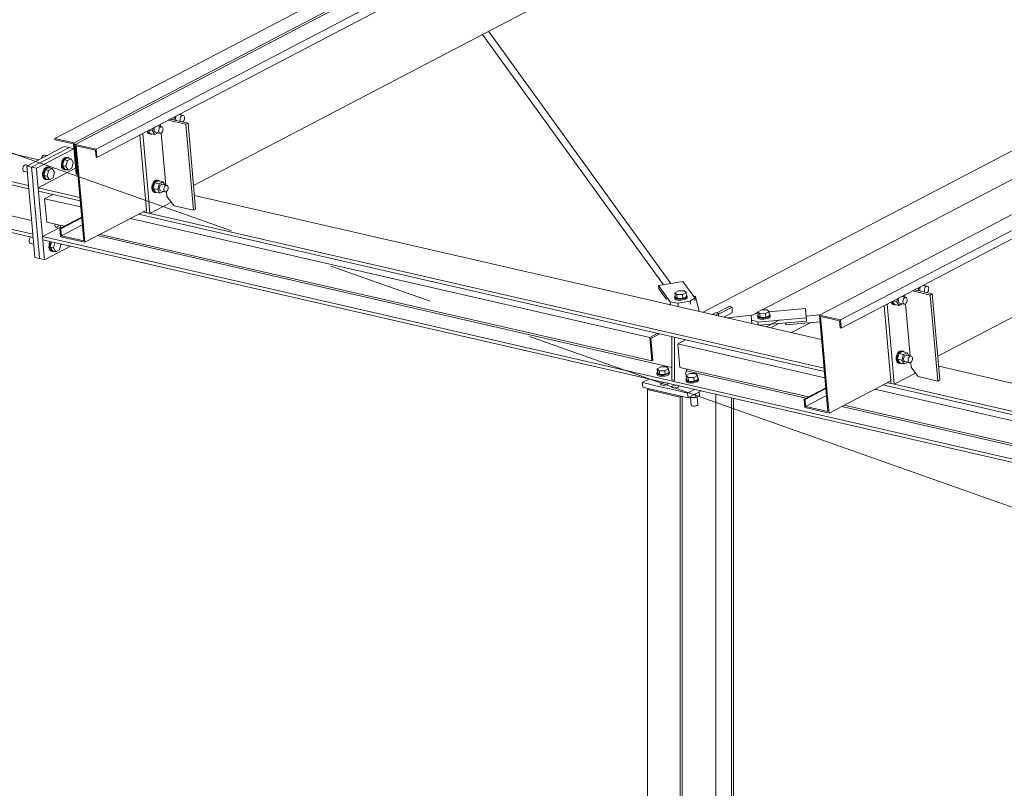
# Model space of a CAD drawing. Header units: millimetres. Extents: x 6879 to 7883, y 14059 to 14709.
# Tile 44 of 85: x 7177 to 7201, y 14307 to 14325. Entities that reach past the tile are written whole.
import ezdxf

# ---------------------------------------------------------------- set-up
doc = ezdxf.new("R2010")
doc.units = ezdxf.units.MM
doc.header["$LTSCALE"] = 10
doc.linetypes.add('MITTE', pattern=[2, 1.25, -0.25, 0.25, -0.25])
doc.layers.add('PS_DIM', color=4, linetype='Continuous', lineweight=13)
doc.layers.add('PS_SOLID', color=7, linetype='Continuous', lineweight=30)

# ---------------------------------------------------------------- blocks, each defined once
blk = doc.blocks.new('uh')
at = {"layer": 'PS_SOLID', "color": 6, "linetype": 'Continuous', "lineweight": 13, "extrusion": (-1.11022e-16, 0.902689, 0.430295)}
for p, q in [((8263.717, 14357.37), (8232.285, 14340.943)), ((8232.745, 14340.838), (8264.177, 14357.264)), ((8233.268, 14340.691), (8260.161, 14354.745)), ((8233.285, 14340.496), (8260.22, 14354.573)), ((8235.576, 14339.831), (8261.953, 14353.616)), ((8250.923, 14336.639), (8277.816, 14350.693)), ((8249.222, 14349.403), (8234.92, 14341.929)), ((8266.877, 14345.352), (8252.576, 14337.878)), ((8250.94, 14336.444), (8266.856, 14344.762)), ((8253.231, 14335.779), (8267.163, 14343.06)), ((8234.92, 14341.929), (8234.411, 14341.664)), ((8234.411, 14341.664), (8232.769, 14340.805)), ((8235.032, 14341.409), (8235.112, 14341.391)), ((8235.112, 14341.391), (8235.13, 14341.46)), ((8235.15, 14341.431), (8235.149, 14341.41)), ((8235.149, 14341.41), (8235.153, 14341.391)), ((8235.153, 14341.453), (8235.15, 14341.431)), ((8235.161, 14341.473), (8235.153, 14341.453)), ((8235.164, 14341.478), (8235.161, 14341.473)), ((8235.333, 14341.488), (8235.228, 14341.512)), ((8235.258, 14341.406), (8235.262, 14341.428)), ((8235.258, 14341.385), (8235.258, 14341.406)), ((8235.278, 14341.5), (8235.26, 14341.528)), ((8235.262, 14341.428), (8235.269, 14341.448)), ((8235.269, 14341.448), (8235.28, 14341.465)), ((8235.28, 14341.465), (8235.292, 14341.479)), ((8235.292, 14341.479), (8235.306, 14341.488)), ((8235.306, 14341.488), (8235.32, 14341.491)), ((8235.32, 14341.491), (8235.333, 14341.488)), ((8235.344, 14341.479), (8235.333, 14341.488)), ((8235.353, 14341.466), (8235.344, 14341.479)), ((8235.352, 14341.386), (8235.358, 14341.407)), ((8235.358, 14341.448), (8235.353, 14341.466)), ((8235.36, 14341.428), (8235.358, 14341.448)), ((8235.358, 14341.407), (8235.36, 14341.428)), ((8234.604, 14341.125), (8234.621, 14341.194)), ((8234.645, 14341.187), (8234.641, 14341.165)), ((8234.641, 14341.165), (8234.641, 14341.144)), ((8234.652, 14341.207), (8234.645, 14341.187)), ((8234.655, 14341.212), (8234.652, 14341.207)), ((8234.824, 14341.222), (8234.72, 14341.246)), ((8234.769, 14341.235), (8234.752, 14341.263)), ((8234.754, 14341.162), (8234.761, 14341.182)), ((8234.761, 14341.182), (8234.771, 14341.2)), ((8234.771, 14341.2), (8234.784, 14341.213)), ((8234.784, 14341.213), (8234.797, 14341.222)), ((8234.797, 14341.222), (8234.811, 14341.225)), ((8234.811, 14341.225), (8234.824, 14341.222)), ((8234.836, 14341.213), (8234.824, 14341.222)), ((8234.844, 14341.2), (8234.836, 14341.213)), ((8234.85, 14341.182), (8234.844, 14341.2)), ((8234.852, 14341.162), (8234.85, 14341.182)), ((8235.116, 14341.384), (8235.112, 14341.391)), ((8235.153, 14341.391), (8235.16, 14341.376)), ((8235.16, 14341.376), (8235.162, 14341.373)), ((8235.262, 14341.366), (8235.258, 14341.385)), ((8235.269, 14341.351), (8235.262, 14341.366)), ((8235.271, 14341.348), (8235.269, 14341.351)), ((8235.315, 14341.338), (8235.319, 14341.34)), ((8235.319, 14341.34), (8235.332, 14341.351)), ((8235.332, 14341.351), (8235.344, 14341.367)), ((8235.344, 14341.367), (8235.352, 14341.386)), ((8232.285, 14340.943), (8232.287, 14340.916)), ((8232.285, 14340.943), (8232.745, 14340.838)), ((8234.472, 14341.116), (8234.472, 14341.116)), ((8234.472, 14341.116), (8234.485, 14341.086)), ((8234.485, 14341.086), (8234.504, 14341.066)), ((8234.495, 14341.11), (8234.492, 14341.127)), ((8234.508, 14341.081), (8234.495, 14341.11)), ((8234.504, 14341.066), (8234.528, 14341.055)), ((8234.505, 14341.134), (8234.549, 14341.062)), ((8234.527, 14341.06), (8234.508, 14341.081)), ((8234.524, 14341.143), (8234.604, 14341.125)), ((8234.551, 14341.049), (8234.527, 14341.06)), ((8234.528, 14341.055), (8234.551, 14341.049)), ((8234.549, 14341.062), (8234.658, 14341.037)), ((8234.551, 14341.049), (8234.576, 14341.05)), ((8234.576, 14341.05), (8234.585, 14341.053)), ((8234.658, 14341.037), (8234.604, 14341.125)), ((8234.641, 14341.144), (8234.645, 14341.125)), ((8234.645, 14341.125), (8234.652, 14341.11)), ((8234.652, 14341.11), (8234.662, 14341.099)), ((8234.658, 14341.037), (8234.737, 14341.078)), ((8234.662, 14341.099), (8234.674, 14341.093)), ((8234.674, 14341.093), (8234.783, 14341.068)), ((8234.75, 14341.14), (8234.754, 14341.162)), ((8234.75, 14341.119), (8234.75, 14341.14)), ((8234.753, 14341.1), (8234.75, 14341.119)), ((8234.76, 14341.085), (8234.753, 14341.1)), ((8234.77, 14341.074), (8234.76, 14341.085)), ((8234.783, 14341.068), (8234.77, 14341.074)), ((8234.783, 14341.068), (8234.796, 14341.068)), ((8234.796, 14341.068), (8234.81, 14341.074)), ((8234.81, 14341.074), (8234.824, 14341.085)), ((8234.824, 14341.085), (8234.835, 14341.101)), ((8234.835, 14341.101), (8234.844, 14341.12)), ((8234.844, 14341.12), (8234.85, 14341.141)), ((8234.85, 14341.141), (8234.852, 14341.162)), ((8232.287, 14340.916), (8232.725, 14340.815)), ((8232.725, 14340.815), (8232.788, 14340.102)), ((8232.745, 14340.838), (8232.784, 14340.394)), ((8232.769, 14340.805), (8233.268, 14340.691)), ((8232.769, 14340.805), (8232.971, 14338.516)), ((8232.832, 14340.346), (8232.794, 14340.772)), ((8232.794, 14340.772), (8233.247, 14340.668)), ((8233.247, 14340.668), (8233.262, 14340.501)), ((8233.262, 14340.501), (8233.285, 14340.496)), ((8233.285, 14340.496), (8233.268, 14340.691)), ((8232.784, 14340.394), (8232.811, 14340.096)), ((8232.955, 14338.956), (8232.832, 14340.346)), ((8232.788, 14340.102), (8232.811, 14340.096)), ((8232.811, 14340.096), (8232.83, 14340.107)), ((8234.596, 14339.841), (8234.588, 14339.801)), ((8234.588, 14339.801), (8234.588, 14339.761)), ((8234.588, 14339.761), (8234.595, 14339.726)), ((8234.609, 14339.879), (8234.596, 14339.841)), ((8234.629, 14339.912), (8234.609, 14339.879)), ((8234.611, 14339.795), (8234.619, 14339.836)), ((8234.611, 14339.756), (8234.611, 14339.795)), ((8234.618, 14339.76), (8234.653, 14339.894)), ((8234.619, 14339.836), (8234.632, 14339.873)), ((8234.652, 14339.937), (8234.629, 14339.912)), ((8234.632, 14339.873), (8234.652, 14339.906)), ((8234.678, 14339.953), (8234.652, 14339.937)), ((8234.652, 14339.906), (8234.675, 14339.932)), ((8234.741, 14339.94), (8234.653, 14339.894)), ((8234.761, 14339.869), (8234.653, 14339.894)), ((8234.675, 14339.932), (8234.701, 14339.948)), ((8234.704, 14339.959), (8234.678, 14339.953)), ((8234.701, 14339.948), (8234.727, 14339.954)), ((8234.728, 14339.953), (8234.704, 14339.959)), ((8234.727, 14339.954), (8234.74, 14339.951)), ((8234.727, 14339.735), (8234.761, 14339.869)), ((8234.751, 14339.948), (8234.728, 14339.953)), ((8234.74, 14339.951), (8234.751, 14339.948)), ((8234.849, 14339.915), (8234.741, 14339.94)), ((8234.772, 14339.933), (8234.751, 14339.948)), ((8234.761, 14339.869), (8234.808, 14339.894)), ((8234.768, 14339.797), (8234.764, 14339.775)), ((8234.764, 14339.775), (8234.764, 14339.754)), ((8234.775, 14339.817), (8234.768, 14339.797)), ((8234.785, 14339.835), (8234.775, 14339.817)), ((8234.798, 14339.848), (8234.785, 14339.835)), ((8234.812, 14339.857), (8234.798, 14339.848)), ((8234.808, 14339.894), (8234.849, 14339.915)), ((8234.826, 14339.86), (8234.812, 14339.857)), ((8234.839, 14339.857), (8234.826, 14339.86)), ((8234.947, 14339.832), (8234.839, 14339.857)), ((8234.892, 14339.845), (8234.849, 14339.915)), ((8234.873, 14339.751), (8234.876, 14339.772)), ((8234.876, 14339.772), (8234.884, 14339.792)), ((8234.884, 14339.792), (8234.894, 14339.81)), ((8234.894, 14339.81), (8234.907, 14339.823)), ((8234.907, 14339.823), (8234.92, 14339.832)), ((8234.92, 14339.832), (8234.934, 14339.835)), ((8234.934, 14339.835), (8234.947, 14339.832)), ((8234.959, 14339.824), (8234.947, 14339.832)), ((8234.967, 14339.81), (8234.959, 14339.824)), ((8234.973, 14339.793), (8234.967, 14339.81)), ((8234.975, 14339.772), (8234.973, 14339.793)), ((8234.973, 14339.751), (8234.975, 14339.772)), ((8234.595, 14339.726), (8234.608, 14339.696)), ((8234.608, 14339.696), (8234.627, 14339.676)), ((8234.618, 14339.72), (8234.611, 14339.756)), ((8234.618, 14339.76), (8234.672, 14339.672)), ((8234.618, 14339.76), (8234.727, 14339.735)), ((8234.631, 14339.691), (8234.618, 14339.72)), ((8234.627, 14339.676), (8234.65, 14339.665)), ((8234.65, 14339.67), (8234.631, 14339.691)), ((8234.673, 14339.66), (8234.65, 14339.67)), ((8234.65, 14339.665), (8234.673, 14339.66)), ((8234.672, 14339.672), (8234.78, 14339.647)), ((8234.673, 14339.66), (8234.699, 14339.66)), ((8234.699, 14339.66), (8234.708, 14339.663)), ((8234.78, 14339.647), (8234.727, 14339.735)), ((8234.764, 14339.754), (8234.767, 14339.735)), ((8234.767, 14339.735), (8234.775, 14339.72)), ((8234.775, 14339.72), (8234.785, 14339.709)), ((8234.78, 14339.647), (8234.86, 14339.689)), ((8234.785, 14339.709), (8234.797, 14339.703)), ((8234.797, 14339.703), (8234.906, 14339.678)), ((8234.872, 14339.73), (8234.873, 14339.751)), ((8234.876, 14339.711), (8234.872, 14339.73)), ((8234.883, 14339.695), (8234.876, 14339.711)), ((8234.893, 14339.684), (8234.883, 14339.695)), ((8234.906, 14339.678), (8234.893, 14339.684)), ((8234.906, 14339.678), (8234.919, 14339.678)), ((8234.919, 14339.678), (8234.933, 14339.684)), ((8234.933, 14339.684), (8234.946, 14339.695)), ((8234.946, 14339.695), (8234.958, 14339.711)), ((8234.958, 14339.711), (8234.967, 14339.73)), ((8234.967, 14339.73), (8234.973, 14339.751)), ((8232.921, 14339.08), (8232.404, 14338.81)), ((8232.427, 14338.805), (8232.923, 14339.064)), ((8232.997, 14338.483), (8234.459, 14339.247)), ((8232.937, 14338.897), (8232.441, 14338.638)), ((8232.997, 14338.483), (8232.955, 14338.956)), ((8232.404, 14338.81), (8232.421, 14338.615)), ((8232.404, 14338.81), (8232.427, 14338.805)), ((8232.421, 14338.615), (8232.997, 14338.483)), ((8232.427, 14338.805), (8232.441, 14338.638)), ((8232.971, 14338.516), (8232.441, 14338.638)), ((8252.576, 14337.878), (8252.067, 14337.612)), ((8252.067, 14337.612), (8250.424, 14336.753)), ((8252.819, 14337.426), (8252.816, 14337.421)), ((8252.988, 14337.436), (8252.884, 14337.46)), ((8252.933, 14337.449), (8252.916, 14337.477)), ((8252.935, 14337.414), (8252.948, 14337.427)), ((8252.948, 14337.427), (8252.961, 14337.436)), ((8252.961, 14337.436), (8252.975, 14337.439)), ((8252.975, 14337.439), (8252.988, 14337.436)), ((8253, 14337.427), (8252.988, 14337.436)), ((8253.008, 14337.414), (8253, 14337.427)), ((8252.48, 14337.17), (8252.375, 14337.194)), ((8252.425, 14337.183), (8252.408, 14337.211)), ((8252.688, 14337.357), (8252.768, 14337.339)), ((8252.768, 14337.339), (8252.785, 14337.408)), ((8252.772, 14337.332), (8252.768, 14337.339)), ((8252.809, 14337.401), (8252.805, 14337.379)), ((8252.805, 14337.379), (8252.805, 14337.358)), ((8252.805, 14337.358), (8252.809, 14337.339)), ((8252.816, 14337.421), (8252.809, 14337.401)), ((8252.809, 14337.339), (8252.816, 14337.324)), ((8252.816, 14337.324), (8252.818, 14337.321)), ((8252.914, 14337.354), (8252.918, 14337.376)), ((8252.914, 14337.333), (8252.914, 14337.354)), ((8252.917, 14337.314), (8252.914, 14337.333)), ((8252.924, 14337.299), (8252.917, 14337.314)), ((8252.918, 14337.376), (8252.925, 14337.396)), ((8252.927, 14337.296), (8252.924, 14337.299)), ((8252.925, 14337.396), (8252.935, 14337.414)), ((8252.971, 14337.286), (8252.974, 14337.288)), ((8252.974, 14337.288), (8252.988, 14337.299)), ((8252.988, 14337.299), (8252.999, 14337.315)), ((8252.999, 14337.315), (8253.008, 14337.334)), ((8253.014, 14337.396), (8253.008, 14337.414)), ((8253.008, 14337.334), (8253.014, 14337.355)), ((8253.016, 14337.376), (8253.014, 14337.396)), ((8253.014, 14337.355), (8253.016, 14337.376)), ((8252.127, 14337.065), (8252.128, 14337.064)), ((8252.128, 14337.064), (8252.141, 14337.034)), ((8252.141, 14337.034), (8252.16, 14337.014)), ((8252.151, 14337.059), (8252.147, 14337.075)), ((8252.164, 14337.029), (8252.151, 14337.059)), ((8252.16, 14337.014), (8252.183, 14337.003)), ((8252.161, 14337.082), (8252.205, 14337.01)), ((8252.183, 14337.008), (8252.164, 14337.029)), ((8252.179, 14337.092), (8252.259, 14337.073)), ((8252.206, 14336.998), (8252.183, 14337.008)), ((8252.183, 14337.003), (8252.206, 14336.998)), ((8252.205, 14337.01), (8252.313, 14336.985)), ((8252.206, 14336.998), (8252.232, 14336.998)), ((8252.232, 14336.998), (8252.241, 14337.002)), ((8252.259, 14337.073), (8252.277, 14337.143)), ((8252.313, 14336.985), (8252.259, 14337.073)), ((8252.297, 14337.114), (8252.296, 14337.093)), ((8252.296, 14337.093), (8252.3, 14337.074)), ((8252.3, 14337.135), (8252.297, 14337.114)), ((8252.308, 14337.155), (8252.3, 14337.135)), ((8252.3, 14337.074), (8252.307, 14337.058)), ((8252.307, 14337.058), (8252.317, 14337.047)), ((8252.311, 14337.16), (8252.308, 14337.155)), ((8252.313, 14336.985), (8252.393, 14337.027)), ((8252.317, 14337.047), (8252.33, 14337.041)), ((8252.33, 14337.041), (8252.438, 14337.016)), ((8252.405, 14337.089), (8252.409, 14337.11)), ((8252.405, 14337.068), (8252.405, 14337.089)), ((8252.409, 14337.049), (8252.405, 14337.068)), ((8252.409, 14337.11), (8252.416, 14337.13)), ((8252.416, 14337.033), (8252.409, 14337.049)), ((8252.416, 14337.13), (8252.427, 14337.148)), ((8252.426, 14337.022), (8252.416, 14337.033)), ((8252.438, 14337.016), (8252.426, 14337.022)), ((8252.427, 14337.148), (8252.439, 14337.161)), ((8252.438, 14337.016), (8252.452, 14337.016)), ((8252.439, 14337.161), (8252.453, 14337.17)), ((8252.452, 14337.016), (8252.466, 14337.022)), ((8252.453, 14337.17), (8252.467, 14337.173)), ((8252.466, 14337.022), (8252.479, 14337.033)), ((8252.467, 14337.173), (8252.48, 14337.17)), ((8252.479, 14337.033), (8252.491, 14337.049)), ((8252.491, 14337.162), (8252.48, 14337.17)), ((8252.5, 14337.148), (8252.491, 14337.162)), ((8252.491, 14337.049), (8252.5, 14337.068)), ((8252.505, 14337.131), (8252.5, 14337.148)), ((8252.5, 14337.068), (8252.505, 14337.089)), ((8252.507, 14337.11), (8252.505, 14337.131)), ((8252.505, 14337.089), (8252.507, 14337.11)), ((8250.923, 14336.639), (8250.424, 14336.753)), ((8250.424, 14336.753), (8250.627, 14334.465)), ((8250.487, 14336.294), (8250.45, 14336.72)), ((8250.45, 14336.72), (8250.903, 14336.616)), ((8250.903, 14336.616), (8250.917, 14336.449)), ((8250.94, 14336.444), (8250.923, 14336.639)), ((8250.61, 14334.904), (8250.487, 14336.294)), ((8250.917, 14336.449), (8250.94, 14336.444)), ((8252.265, 14335.827), (8252.251, 14335.789)), ((8252.284, 14335.86), (8252.265, 14335.827)), ((8252.274, 14335.708), (8252.308, 14335.842)), ((8252.274, 14335.784), (8252.288, 14335.822)), ((8252.308, 14335.885), (8252.284, 14335.86)), ((8252.288, 14335.822), (8252.307, 14335.855)), ((8252.307, 14335.855), (8252.331, 14335.88)), ((8252.333, 14335.901), (8252.308, 14335.885)), ((8252.396, 14335.888), (8252.308, 14335.842)), ((8252.416, 14335.817), (8252.308, 14335.842)), ((8252.331, 14335.88), (8252.356, 14335.896)), ((8252.359, 14335.907), (8252.333, 14335.901)), ((8252.356, 14335.896), (8252.382, 14335.902)), ((8252.384, 14335.902), (8252.359, 14335.907)), ((8252.382, 14335.902), (8252.395, 14335.899)), ((8252.382, 14335.683), (8252.416, 14335.817)), ((8252.407, 14335.896), (8252.384, 14335.902)), ((8252.395, 14335.899), (8252.407, 14335.896)), ((8252.504, 14335.863), (8252.396, 14335.888)), ((8252.427, 14335.881), (8252.407, 14335.896)), ((8252.416, 14335.817), (8252.464, 14335.842)), ((8252.453, 14335.796), (8252.441, 14335.783)), ((8252.467, 14335.805), (8252.453, 14335.796)), ((8252.464, 14335.842), (8252.504, 14335.863)), ((8252.481, 14335.808), (8252.467, 14335.805)), ((8252.494, 14335.805), (8252.481, 14335.808)), ((8252.603, 14335.78), (8252.494, 14335.805)), ((8252.548, 14335.793), (8252.504, 14335.863)), ((8252.251, 14335.789), (8252.244, 14335.749)), ((8252.244, 14335.749), (8252.244, 14335.71)), ((8252.244, 14335.71), (8252.25, 14335.674)), ((8252.25, 14335.674), (8252.264, 14335.645)), ((8252.264, 14335.645), (8252.283, 14335.624)), ((8252.267, 14335.744), (8252.274, 14335.784)), ((8252.267, 14335.704), (8252.267, 14335.744)), ((8252.273, 14335.669), (8252.267, 14335.704)), ((8252.287, 14335.639), (8252.273, 14335.669)), ((8252.274, 14335.708), (8252.328, 14335.62)), ((8252.274, 14335.708), (8252.382, 14335.683)), ((8252.283, 14335.624), (8252.306, 14335.613)), ((8252.306, 14335.618), (8252.287, 14335.639)), ((8252.329, 14335.608), (8252.306, 14335.618)), ((8252.306, 14335.613), (8252.329, 14335.608)), ((8252.328, 14335.62), (8252.436, 14335.595)), ((8252.329, 14335.608), (8252.355, 14335.608)), ((8252.355, 14335.608), (8252.364, 14335.612)), ((8252.436, 14335.595), (8252.382, 14335.683)), ((8252.423, 14335.745), (8252.419, 14335.724)), ((8252.419, 14335.724), (8252.419, 14335.703)), ((8252.419, 14335.703), (8252.423, 14335.684)), ((8252.431, 14335.765), (8252.423, 14335.745)), ((8252.423, 14335.684), (8252.43, 14335.668)), ((8252.43, 14335.668), (8252.44, 14335.657)), ((8252.441, 14335.783), (8252.431, 14335.765)), ((8252.436, 14335.595), (8252.516, 14335.637)), ((8252.44, 14335.657), (8252.453, 14335.651)), ((8252.453, 14335.651), (8252.561, 14335.626)), ((8252.528, 14335.699), (8252.532, 14335.72)), ((8252.528, 14335.678), (8252.528, 14335.699)), ((8252.532, 14335.659), (8252.528, 14335.678)), ((8252.532, 14335.72), (8252.539, 14335.74)), ((8252.539, 14335.643), (8252.532, 14335.659)), ((8252.539, 14335.74), (8252.55, 14335.758)), ((8252.549, 14335.632), (8252.539, 14335.643)), ((8252.561, 14335.626), (8252.549, 14335.632)), ((8252.55, 14335.758), (8252.562, 14335.771)), ((8252.561, 14335.626), (8252.575, 14335.626)), ((8252.562, 14335.771), (8252.576, 14335.78)), ((8252.575, 14335.626), (8252.589, 14335.632)), ((8252.576, 14335.78), (8252.59, 14335.783)), ((8252.589, 14335.632), (8252.602, 14335.643)), ((8252.59, 14335.783), (8252.603, 14335.78)), ((8252.602, 14335.643), (8252.614, 14335.659)), ((8252.614, 14335.772), (8252.603, 14335.78)), ((8252.623, 14335.758), (8252.614, 14335.772)), ((8252.614, 14335.659), (8252.622, 14335.678)), ((8252.622, 14335.678), (8252.628, 14335.699)), ((8252.628, 14335.741), (8252.623, 14335.758)), ((8252.63, 14335.721), (8252.628, 14335.741)), ((8252.628, 14335.699), (8252.63, 14335.721)), ((8250.652, 14334.431), (8252.114, 14335.195)), ((8250.577, 14335.029), (8250.059, 14334.758)), ((8250.082, 14334.753), (8250.578, 14335.012)), ((8250.652, 14334.431), (8250.61, 14334.904)), ((8250.059, 14334.758), (8250.076, 14334.564)), ((8250.082, 14334.753), (8250.059, 14334.758)), ((8250.097, 14334.586), (8250.082, 14334.753)), ((8250.593, 14334.845), (8250.097, 14334.586)), ((8250.076, 14334.564), (8250.652, 14334.431)), ((8250.627, 14334.465), (8250.097, 14334.586))]:
    blk.add_line(p, q, dxfattribs=at)
at = {"layer": 'PS_SOLID', "color": 181, "linetype": 'Continuous', "lineweight": 13, "extrusion": (-1.11022e-16, 0.902689, 0.430295)}
for p, q in [((8275.172, 14351.198), (8247.664, 14336.822)), ((8275.944, 14350.925), (8249.067, 14336.879)), ((8248.291, 14336.963), (8247.997, 14336.809)), ((8248.353, 14336.941), (8248.291, 14336.963)), ((8248.033, 14336.774), (8248.353, 14336.941)), ((8248.159, 14336.709), (8248.36, 14336.814)), ((8248.353, 14336.81), (8248.353, 14336.941)), ((8248.36, 14336.814), (8248.353, 14336.817)), ((8248.962, 14336.824), (8248.831, 14336.755)), ((8249.765, 14336.34), (8250.222, 14336.579))]:
    blk.add_line(p, q, dxfattribs=at)
at = {"layer": 'PS_SOLID', "color": 5, "linetype": 'Continuous', "lineweight": 13, "extrusion": (-1.11022e-16, 0.902689, 0.430295)}
for p, q in [((8187.231, 14348.815), (8231.768, 14338.594)), ((8208.65, 14343.976), (8231.761, 14338.673)), ((8231.904, 14340.439), (8217.941, 14343.644)), ((8216.616, 14343.201), (8231.666, 14339.748)), ((8216.885, 14343.217), (8231.659, 14339.826)), ((8215.643, 14342.693), (8231.732, 14339.001)), ((8235.445, 14341.308), (8235.024, 14341.405)), ((8235.264, 14341.523), (8235.263, 14341.53)), ((8234.793, 14341.284), (8234.798, 14341.228)), ((8235.394, 14341.282), (8234.973, 14341.378)), ((8235.394, 14341.282), (8235.445, 14341.308)), ((8235.575, 14339.243), (8235.394, 14341.282)), ((8235.626, 14339.27), (8235.445, 14341.308)), ((8234.301, 14341.027), (8234.459, 14339.247)), ((8234.373, 14341.065), (8234.49, 14339.74)), ((8234.811, 14341.075), (8234.92, 14339.838)), ((8231.848, 14340.237), (8232.735, 14340.7)), ((8232.508, 14340.755), (8232.275, 14340.633)), ((8232.623, 14340.728), (8232.39, 14340.607)), ((8232.623, 14340.728), (8232.508, 14340.755)), ((8232.735, 14340.703), (8232.623, 14340.728)), ((8231.96, 14340.468), (8231.83, 14340.401)), ((8232.15, 14340.568), (8231.96, 14340.468)), ((8231.978, 14340.498), (8231.972, 14340.477)), ((8231.972, 14340.477), (8231.972, 14340.475)), ((8231.987, 14340.517), (8231.978, 14340.498)), ((8231.998, 14340.533), (8231.987, 14340.517)), ((8232.012, 14340.544), (8231.998, 14340.533)), ((8232.026, 14340.55), (8232.012, 14340.544)), ((8232.039, 14340.55), (8232.026, 14340.55)), ((8232.092, 14340.538), (8232.039, 14340.55)), ((8232.265, 14340.542), (8232.075, 14340.442)), ((8232.275, 14340.633), (8232.15, 14340.568)), ((8232.339, 14340.58), (8232.265, 14340.542)), ((8232.39, 14340.607), (8232.339, 14340.58)), ((8232.504, 14340.48), (8232.481, 14340.454)), ((8232.53, 14340.496), (8232.504, 14340.48)), ((8232.504, 14340.449), (8232.527, 14340.475)), ((8232.593, 14340.483), (8232.505, 14340.437)), ((8232.527, 14340.475), (8232.553, 14340.491)), ((8232.556, 14340.502), (8232.53, 14340.496)), ((8232.553, 14340.491), (8232.579, 14340.496)), ((8232.581, 14340.496), (8232.556, 14340.502)), ((8232.579, 14340.496), (8232.592, 14340.493)), ((8232.604, 14340.491), (8232.581, 14340.496)), ((8232.582, 14340.419), (8232.67, 14340.465)), ((8232.592, 14340.493), (8232.604, 14340.491)), ((8232.67, 14340.465), (8232.593, 14340.483)), ((8232.624, 14340.476), (8232.604, 14340.491)), ((8232.724, 14340.377), (8232.67, 14340.465)), ((8231.527, 14340.245), (8231.525, 14340.223)), ((8231.533, 14340.266), (8231.527, 14340.245)), ((8231.542, 14340.285), (8231.533, 14340.266)), ((8231.553, 14340.3), (8231.542, 14340.285)), ((8231.567, 14340.312), (8231.553, 14340.3)), ((8231.581, 14340.317), (8231.567, 14340.312)), ((8231.594, 14340.317), (8231.581, 14340.317)), ((8231.648, 14340.305), (8231.594, 14340.317)), ((8231.83, 14340.401), (8231.618, 14340.29)), ((8231.618, 14340.29), (8231.733, 14340.263)), ((8231.618, 14340.29), (8231.659, 14339.826)), ((8231.945, 14340.374), (8231.733, 14340.263)), ((8231.733, 14340.263), (8231.848, 14340.237)), ((8231.733, 14340.263), (8231.753, 14340.032)), ((8231.868, 14340.005), (8231.848, 14340.237)), ((8232.776, 14340.237), (8231.889, 14339.773)), ((8232.075, 14340.442), (8231.945, 14340.374)), ((8232.06, 14340.247), (8232.036, 14340.222)), ((8232.059, 14340.217), (8232.083, 14340.242)), ((8232.085, 14340.263), (8232.06, 14340.247)), ((8232.148, 14340.25), (8232.06, 14340.204)), ((8232.083, 14340.242), (8232.108, 14340.258)), ((8232.111, 14340.269), (8232.085, 14340.263)), ((8232.108, 14340.258), (8232.134, 14340.264)), ((8232.136, 14340.264), (8232.111, 14340.269)), ((8232.134, 14340.264), (8232.147, 14340.261)), ((8232.159, 14340.258), (8232.136, 14340.264)), ((8232.137, 14340.187), (8232.225, 14340.233)), ((8232.147, 14340.261), (8232.159, 14340.258)), ((8232.225, 14340.233), (8232.148, 14340.25)), ((8232.179, 14340.243), (8232.159, 14340.258)), ((8232.279, 14340.144), (8232.225, 14340.233)), ((8232.448, 14340.384), (8232.441, 14340.343)), ((8232.441, 14340.343), (8232.441, 14340.315)), ((8232.441, 14340.315), (8232.441, 14340.304)), ((8232.441, 14340.304), (8232.447, 14340.268)), ((8232.447, 14340.268), (8232.461, 14340.239)), ((8232.462, 14340.421), (8232.448, 14340.384)), ((8232.461, 14340.239), (8232.48, 14340.218)), ((8232.481, 14340.454), (8232.462, 14340.421)), ((8232.464, 14340.338), (8232.471, 14340.378)), ((8232.464, 14340.299), (8232.464, 14340.338)), ((8232.47, 14340.263), (8232.464, 14340.299)), ((8232.484, 14340.234), (8232.47, 14340.263)), ((8232.505, 14340.437), (8232.471, 14340.303)), ((8232.471, 14340.378), (8232.485, 14340.416)), ((8232.471, 14340.303), (8232.525, 14340.214)), ((8232.548, 14340.285), (8232.471, 14340.303)), ((8232.503, 14340.213), (8232.484, 14340.234)), ((8232.485, 14340.416), (8232.504, 14340.449)), ((8232.582, 14340.419), (8232.505, 14340.437)), ((8232.548, 14340.285), (8232.582, 14340.419)), ((8232.601, 14340.197), (8232.548, 14340.285)), ((8232.601, 14340.197), (8232.69, 14340.243)), ((8232.69, 14340.243), (8232.724, 14340.377)), ((8231.525, 14340.223), (8231.527, 14340.203)), ((8231.527, 14340.203), (8231.533, 14340.185)), ((8231.533, 14340.185), (8231.541, 14340.172)), ((8231.541, 14340.172), (8231.553, 14340.164)), ((8231.553, 14340.164), (8231.63, 14340.146)), ((8231.79, 14339.615), (8231.753, 14340.032)), ((8231.889, 14339.773), (8231.868, 14340.005)), ((8232.003, 14340.151), (8231.996, 14340.111)), ((8231.996, 14340.111), (8231.996, 14340.082)), ((8231.996, 14340.082), (8231.996, 14340.072)), ((8231.996, 14340.072), (8232.002, 14340.036)), ((8232.002, 14340.036), (8232.016, 14340.007)), ((8232.017, 14340.189), (8232.003, 14340.151)), ((8232.016, 14340.007), (8232.035, 14339.986)), ((8232.036, 14340.222), (8232.017, 14340.189)), ((8232.019, 14340.106), (8232.026, 14340.146)), ((8232.019, 14340.066), (8232.019, 14340.106)), ((8232.025, 14340.031), (8232.019, 14340.066)), ((8232.039, 14340.001), (8232.025, 14340.031)), ((8232.06, 14340.204), (8232.026, 14340.07)), ((8232.026, 14340.146), (8232.04, 14340.184)), ((8232.026, 14340.07), (8232.08, 14339.982)), ((8232.103, 14340.052), (8232.026, 14340.07)), ((8232.058, 14339.98), (8232.039, 14340.001)), ((8232.04, 14340.184), (8232.059, 14340.217)), ((8232.137, 14340.187), (8232.06, 14340.204)), ((8232.103, 14340.052), (8232.137, 14340.187)), ((8232.157, 14339.964), (8232.103, 14340.052)), ((8232.157, 14339.964), (8232.245, 14340.01)), ((8232.245, 14340.01), (8232.279, 14340.144)), ((8232.48, 14340.218), (8232.503, 14340.208)), ((8232.526, 14340.202), (8232.503, 14340.213)), ((8232.503, 14340.208), (8232.526, 14340.202)), ((8232.525, 14340.214), (8232.601, 14340.197)), ((8232.526, 14340.202), (8232.552, 14340.202)), ((8232.552, 14340.202), (8232.561, 14340.206)), ((8231.66, 14339.809), (8231.659, 14339.826)), ((8231.666, 14339.748), (8231.66, 14339.809)), ((8232.88, 14339.546), (8231.889, 14339.773)), ((8231.896, 14339.695), (8231.889, 14339.773)), ((8232.035, 14339.986), (8232.058, 14339.975)), ((8232.081, 14339.97), (8232.058, 14339.98)), ((8232.058, 14339.975), (8232.081, 14339.97)), ((8232.08, 14339.982), (8232.157, 14339.964)), ((8232.081, 14339.97), (8232.107, 14339.97)), ((8232.107, 14339.97), (8232.116, 14339.974)), ((8231.666, 14339.748), (8231.761, 14338.673)), ((8231.867, 14338.744), (8231.79, 14339.615)), ((8231.905, 14339.588), (8231.896, 14339.695)), ((8231.896, 14339.695), (8232.234, 14339.617)), ((8231.982, 14338.717), (8231.905, 14339.588)), ((8232.234, 14339.617), (8232.044, 14339.517)), ((8232.234, 14339.617), (8232.887, 14339.467)), ((8234.49, 14339.74), (8234.541, 14339.165)), ((8234.934, 14339.685), (8234.944, 14339.569)), ((8234.944, 14339.569), (8235.114, 14339.349)), ((8250.475, 14336.177), (8235.597, 14339.592)), ((8232.044, 14339.517), (8232.093, 14338.961)), ((8232.044, 14339.517), (8232.9, 14339.321)), ((8234.541, 14339.165), (8235.051, 14339.431)), ((8235.114, 14339.349), (8235.575, 14339.243)), ((8234.271, 14339.15), (8247.253, 14336.17)), ((8234.464, 14339.182), (8234.374, 14339.203)), ((8234.459, 14339.247), (8234.464, 14339.182)), ((8234.472, 14339.181), (8234.464, 14339.182)), ((8250.536, 14335.494), (8234.472, 14339.181)), ((8235.575, 14339.243), (8235.626, 14339.27)), ((8232.418, 14338.843), (8231.991, 14338.62)), ((8232.093, 14338.961), (8232.51, 14338.866)), ((8232.293, 14338.915), (8232.287, 14338.877)), ((8232.287, 14338.877), (8232.302, 14338.84)), ((8232.302, 14338.84), (8232.33, 14338.832)), ((8232.33, 14338.832), (8232.359, 14338.855)), ((8232.359, 14338.855), (8232.375, 14338.897)), ((8232.415, 14338.888), (8232.418, 14338.843)), ((8232.418, 14338.843), (8232.452, 14338.835)), ((8234.081, 14339.05), (8246.398, 14336.223)), ((8231.704, 14338.595), (8231.693, 14338.58)), ((8231.716, 14338.606), (8231.704, 14338.595)), ((8231.766, 14338.612), (8231.761, 14338.673)), ((8231.768, 14338.594), (8231.766, 14338.612)), ((8231.768, 14338.594), (8231.809, 14338.121)), ((8231.901, 14338.359), (8231.867, 14338.744)), ((8231.991, 14338.62), (8231.982, 14338.717)), ((8231.991, 14338.62), (8246.558, 14335.277)), ((8231.991, 14338.62), (8231.991, 14338.614)), ((8231.991, 14338.614), (8231.998, 14338.541)), ((8233.299, 14338.641), (8246.922, 14335.515)), ((8233.357, 14338.671), (8246.448, 14335.667)), ((8231.678, 14338.54), (8231.676, 14338.518)), ((8231.676, 14338.518), (8231.678, 14338.498)), ((8231.684, 14338.561), (8231.678, 14338.54)), ((8231.678, 14338.498), (8231.683, 14338.481)), ((8231.683, 14338.481), (8231.692, 14338.467)), ((8231.693, 14338.58), (8231.684, 14338.561)), ((8231.692, 14338.467), (8231.703, 14338.459)), ((8231.703, 14338.459), (8231.781, 14338.441)), ((8232.019, 14338.3), (8231.998, 14338.541)), ((8231.998, 14338.541), (8324.005, 14317.426)), ((8232.04, 14338.068), (8232.655, 14338.39)), ((8232.147, 14338.406), (8232.146, 14338.377)), ((8232.146, 14338.377), (8232.146, 14338.367)), ((8232.146, 14338.367), (8232.153, 14338.331)), ((8232.154, 14338.446), (8232.147, 14338.406)), ((8232.168, 14338.484), (8232.154, 14338.446)), ((8232.177, 14338.5), (8232.168, 14338.484)), ((8232.169, 14338.361), (8232.17, 14338.401)), ((8232.176, 14338.326), (8232.169, 14338.361)), ((8232.17, 14338.401), (8232.177, 14338.441)), ((8232.209, 14338.493), (8232.177, 14338.365)), ((8232.177, 14338.441), (8232.191, 14338.479)), ((8232.177, 14338.365), (8232.231, 14338.277)), ((8232.253, 14338.347), (8232.177, 14338.365)), ((8232.191, 14338.479), (8232.2, 14338.495)), ((8232.253, 14338.347), (8232.286, 14338.475)), ((8232.395, 14338.305), (8232.43, 14338.44)), ((8232.43, 14338.44), (8232.428, 14338.442)), ((8231.904, 14338.327), (8231.901, 14338.359)), ((8231.925, 14338.095), (8231.904, 14338.327)), ((8232.04, 14338.068), (8232.019, 14338.3)), ((8232.153, 14338.331), (8232.167, 14338.302)), ((8232.167, 14338.302), (8232.186, 14338.281)), ((8232.19, 14338.296), (8232.176, 14338.326)), ((8232.186, 14338.281), (8232.209, 14338.27)), ((8232.209, 14338.276), (8232.19, 14338.296)), ((8232.232, 14338.265), (8232.209, 14338.276)), ((8232.209, 14338.27), (8232.232, 14338.265)), ((8232.231, 14338.277), (8232.307, 14338.259)), ((8232.232, 14338.265), (8232.257, 14338.265)), ((8232.307, 14338.259), (8232.253, 14338.347)), ((8232.257, 14338.265), (8232.266, 14338.269)), ((8232.307, 14338.259), (8232.395, 14338.305)), ((8231.809, 14338.121), (8231.925, 14338.095)), ((8231.925, 14338.095), (8232.04, 14338.068)), ((8252.919, 14337.472), (8252.919, 14337.478)), ((8247.482, 14337.193), (8247.437, 14337.204)), ((8247.573, 14336.843), (8247.482, 14337.193)), ((8252.448, 14337.232), (8252.453, 14337.176)), ((8253.05, 14337.23), (8252.629, 14337.327)), ((8253.101, 14337.256), (8252.68, 14337.353)), ((8253.05, 14337.23), (8253.101, 14337.256)), ((8253.23, 14335.191), (8253.05, 14337.23)), ((8253.281, 14335.218), (8253.101, 14337.256)), ((8251.957, 14336.975), (8252.114, 14335.195)), ((8252.146, 14335.688), (8252.029, 14337.013)), ((8252.467, 14337.023), (8252.576, 14335.786)), ((8247.971, 14336.818), (8247.883, 14336.772)), ((8247.955, 14336.756), (8248.033, 14336.796)), ((8248.033, 14336.796), (8247.971, 14336.818)), ((8248.033, 14336.738), (8248.033, 14336.796)), ((8248.819, 14336.75), (8248.254, 14336.687)), ((8249.167, 14336.478), (8249.477, 14336.64)), ((8249.27, 14336.454), (8249.472, 14336.56)), ((8246.589, 14336.323), (8246.398, 14336.223)), ((8246.427, 14336.199), (8246.641, 14336.311)), ((8246.398, 14336.223), (8246.448, 14335.667)), ((8246.473, 14335.68), (8246.427, 14336.199)), ((8246.922, 14336.246), (8246.922, 14335.223)), ((8246.984, 14335.201), (8246.984, 14336.232)), ((8247.253, 14336.17), (8247.062, 14336.071)), ((8247.062, 14336.071), (8247.112, 14335.515)), ((8250.556, 14335.269), (8247.062, 14336.071)), ((8247.253, 14336.17), (8250.543, 14335.415)), ((8246.448, 14335.667), (8246.473, 14335.68)), ((8252.197, 14335.113), (8252.146, 14335.688)), ((8252.59, 14335.633), (8252.6, 14335.518)), ((8246.574, 14335.396), (8246.566, 14335.38)), ((8246.566, 14335.38), (8246.568, 14335.353)), ((8246.566, 14335.38), (8246.568, 14335.366)), ((8246.568, 14335.366), (8246.582, 14335.352)), ((8246.568, 14335.353), (8246.571, 14335.338)), ((8246.659, 14335.524), (8246.571, 14335.478)), ((8246.571, 14335.478), (8246.579, 14335.386)), ((8246.571, 14335.478), (8246.619, 14335.434)), ((8246.571, 14335.338), (8246.584, 14335.325)), ((8246.578, 14335.398), (8246.574, 14335.396)), ((8246.579, 14335.386), (8246.627, 14335.342)), ((8246.582, 14335.352), (8246.605, 14335.342)), ((8246.584, 14335.325), (8246.607, 14335.314)), ((8246.605, 14335.342), (8246.636, 14335.335)), ((8246.619, 14335.434), (8246.755, 14335.436)), ((8246.619, 14335.434), (8246.627, 14335.342)), ((8246.627, 14335.342), (8246.763, 14335.343)), ((8246.636, 14335.335), (8246.673, 14335.331)), ((8246.795, 14335.526), (8246.659, 14335.524)), ((8246.673, 14335.331), (8246.714, 14335.332)), ((8246.714, 14335.332), (8246.754, 14335.337)), ((8246.754, 14335.337), (8246.791, 14335.346)), ((8246.755, 14335.436), (8246.843, 14335.482)), ((8246.755, 14335.436), (8246.763, 14335.343)), ((8246.763, 14335.343), (8246.851, 14335.389)), ((8246.791, 14335.346), (8246.823, 14335.358)), ((8246.794, 14335.318), (8246.826, 14335.33)), ((8246.843, 14335.482), (8246.795, 14335.526)), ((8246.823, 14335.358), (8246.847, 14335.372)), ((8246.826, 14335.33), (8246.849, 14335.344)), ((8246.851, 14335.389), (8246.843, 14335.482)), ((8246.847, 14335.372), (8246.861, 14335.387)), ((8246.856, 14335.416), (8246.848, 14335.422)), ((8246.849, 14335.344), (8246.863, 14335.359)), ((8246.864, 14335.402), (8246.856, 14335.416)), ((8246.861, 14335.387), (8246.864, 14335.402)), ((8246.863, 14335.359), (8246.867, 14335.374)), ((8246.867, 14335.374), (8246.864, 14335.402)), ((8247.112, 14335.515), (8250.166, 14334.814)), ((8247.251, 14335.341), (8247.254, 14335.378)), ((8247.254, 14335.378), (8247.261, 14335.417)), ((8247.261, 14335.417), (8247.274, 14335.456)), ((8247.349, 14335.366), (8247.261, 14335.32)), ((8247.267, 14335.435), (8250.108, 14334.784)), ((8247.274, 14335.456), (8247.283, 14335.475)), ((8247.486, 14335.368), (8247.349, 14335.366)), ((8247.446, 14335.277), (8247.534, 14335.324)), ((8247.534, 14335.324), (8247.486, 14335.368)), ((8247.542, 14335.231), (8247.534, 14335.324)), ((8252.197, 14335.113), (8252.706, 14335.379)), ((8252.6, 14335.518), (8252.77, 14335.297)), ((8268.131, 14332.126), (8253.253, 14335.54)), ((8246.558, 14335.277), (8247.249, 14335.118)), ((8246.607, 14335.314), (8246.623, 14335.31)), ((8246.623, 14335.31), (8246.639, 14335.307)), ((8246.639, 14335.307), (8246.676, 14335.304)), ((8246.676, 14335.304), (8246.716, 14335.304)), ((8246.716, 14335.304), (8246.756, 14335.309)), ((8246.756, 14335.309), (8246.794, 14335.318)), ((8246.922, 14335.223), (8246.984, 14335.201)), ((8247.249, 14335.118), (8285.158, 14326.418)), ((8247.265, 14335.237), (8247.257, 14335.222)), ((8247.257, 14335.222), (8247.259, 14335.194)), ((8247.257, 14335.222), (8247.259, 14335.207)), ((8247.259, 14335.207), (8247.272, 14335.194)), ((8247.259, 14335.194), (8247.262, 14335.179)), ((8247.261, 14335.32), (8247.27, 14335.227)), ((8247.261, 14335.32), (8247.309, 14335.276)), ((8247.262, 14335.179), (8247.275, 14335.166)), ((8247.268, 14335.24), (8247.265, 14335.237)), ((8247.27, 14335.227), (8247.318, 14335.183)), ((8247.272, 14335.194), (8247.296, 14335.183)), ((8247.275, 14335.166), (8247.298, 14335.155)), ((8247.296, 14335.183), (8247.327, 14335.176)), ((8247.298, 14335.155), (8247.314, 14335.152)), ((8247.309, 14335.276), (8247.446, 14335.277)), ((8247.309, 14335.276), (8247.318, 14335.183)), ((8247.314, 14335.152), (8247.329, 14335.148)), ((8247.318, 14335.183), (8247.454, 14335.185)), ((8247.327, 14335.176), (8247.364, 14335.173)), ((8247.329, 14335.148), (8247.367, 14335.145)), ((8247.364, 14335.173), (8247.404, 14335.174)), ((8247.367, 14335.145), (8247.407, 14335.146)), ((8247.404, 14335.174), (8247.445, 14335.179)), ((8247.407, 14335.146), (8247.447, 14335.151)), ((8247.445, 14335.179), (8247.482, 14335.187)), ((8247.446, 14335.277), (8247.454, 14335.185)), ((8247.447, 14335.151), (8247.485, 14335.16)), ((8247.454, 14335.185), (8247.542, 14335.231)), ((8247.482, 14335.187), (8247.514, 14335.199)), ((8247.485, 14335.16), (8247.517, 14335.171)), ((8247.514, 14335.199), (8247.538, 14335.213)), ((8247.517, 14335.171), (8247.54, 14335.185)), ((8247.538, 14335.213), (8247.552, 14335.228)), ((8247.547, 14335.258), (8247.539, 14335.263)), ((8247.54, 14335.185), (8247.554, 14335.201)), ((8247.555, 14335.244), (8247.547, 14335.258)), ((8247.552, 14335.228), (8247.555, 14335.244)), ((8247.554, 14335.201), (8247.557, 14335.216)), ((8247.557, 14335.216), (8247.555, 14335.244)), ((8251.927, 14335.098), (8268.198, 14331.364)), ((8252.12, 14335.131), (8252.03, 14335.151)), ((8252.114, 14335.195), (8252.12, 14335.131)), ((8252.12, 14335.131), (8252.197, 14335.113)), ((8268.191, 14331.442), (8252.197, 14335.113)), ((8252.77, 14335.297), (8253.23, 14335.191)), ((8253.23, 14335.191), (8253.281, 14335.218)), ((8247.488, 14334.799), (8247.48, 14334.886)), ((8247.576, 14334.845), (8247.568, 14334.932)), ((8268.211, 14331.217), (8251.736, 14334.998)), ((8247.337, 14334.811), (8247.352, 14334.797)), ((8247.35, 14334.818), (8247.352, 14334.797)), ((8247.352, 14334.797), (8247.488, 14334.799)), ((8247.364, 14334.798), (8247.379, 14334.619)), ((8247.488, 14334.799), (8247.576, 14334.845)), ((8247.538, 14334.63), (8247.522, 14334.817)), ((8247.534, 14334.622), (8247.538, 14334.63)), ((8247.379, 14334.619), (8247.384, 14334.611)), ((8247.384, 14334.611), (8247.393, 14334.605)), ((8247.393, 14334.605), (8247.408, 14334.6)), ((8247.408, 14334.6), (8247.427, 14334.597)), ((8247.427, 14334.597), (8247.447, 14334.597)), ((8247.447, 14334.597), (8247.469, 14334.598)), ((8247.469, 14334.598), (8247.49, 14334.602)), ((8247.49, 14334.602), (8247.509, 14334.607)), ((8247.509, 14334.607), (8247.524, 14334.614)), ((8247.524, 14334.614), (8247.534, 14334.622)), ((8250.954, 14334.589), (8267.763, 14330.732)), ((8251.012, 14334.62), (8267.821, 14330.762))]:
    blk.add_line(p, q, dxfattribs=at)
at = {"layer": 'PS_SOLID', "color": 241, "linetype": 'Continuous', "lineweight": 13, "extrusion": (-1.11022e-16, 0.902689, 0.430295)}
for p, q in [((8242.429, 14343.413), (8246.723, 14337.475)), ((8246.898, 14337.505), (8242.572, 14343.487)), ((8247.184, 14337.553), (8246.604, 14337.455)), ((8246.604, 14337.455), (8246.611, 14337.381)), ((8246.886, 14337.066), (8246.604, 14337.455)), ((8247.465, 14337.164), (8247.184, 14337.553)), ((8246.611, 14337.381), (8246.762, 14337.172)), ((8246.996, 14337.202), (8246.987, 14337.186)), ((8247.08, 14337.33), (8246.992, 14337.284)), ((8246.992, 14337.284), (8247, 14337.192)), ((8246.992, 14337.284), (8247.04, 14337.24)), ((8246.999, 14337.204), (8246.996, 14337.202)), ((8247.04, 14337.24), (8247.176, 14337.242)), ((8247.04, 14337.24), (8247.048, 14337.147)), ((8247.216, 14337.332), (8247.08, 14337.33)), ((8247.176, 14337.242), (8247.264, 14337.288)), ((8247.176, 14337.242), (8247.185, 14337.149)), ((8247.185, 14337.149), (8247.273, 14337.195)), ((8247.264, 14337.288), (8247.216, 14337.332)), ((8247.273, 14337.195), (8247.264, 14337.288)), ((8247.269, 14337.178), (8247.283, 14337.193)), ((8247.278, 14337.222), (8247.27, 14337.228)), ((8247.286, 14337.208), (8247.278, 14337.222)), ((8247.283, 14337.193), (8247.286, 14337.208)), ((8247.288, 14337.18), (8247.286, 14337.208)), ((8246.762, 14337.172), (8246.797, 14337.124)), ((8246.934, 14337.059), (8246.886, 14337.066)), ((8246.886, 14337.066), (8246.892, 14337)), ((8247.067, 14337.04), (8246.934, 14337.059)), ((8246.987, 14337.186), (8246.99, 14337.159)), ((8246.987, 14337.186), (8246.99, 14337.171)), ((8246.99, 14337.171), (8247.003, 14337.158)), ((8246.99, 14337.159), (8246.992, 14337.144)), ((8246.992, 14337.144), (8247.006, 14337.13)), ((8247, 14337.192), (8247.048, 14337.147)), ((8247.003, 14337.158), (8247.026, 14337.148)), ((8247.006, 14337.13), (8247.029, 14337.12)), ((8247.026, 14337.148), (8247.058, 14337.141)), ((8247.029, 14337.12), (8247.044, 14337.116)), ((8247.044, 14337.116), (8247.06, 14337.113)), ((8247.048, 14337.147), (8247.185, 14337.149)), ((8247.058, 14337.141), (8247.095, 14337.137)), ((8247.06, 14337.113), (8247.097, 14337.109)), ((8247.067, 14337.04), (8247.357, 14337.089)), ((8247.074, 14336.965), (8247.067, 14337.04)), ((8247.095, 14337.137), (8247.135, 14337.138)), ((8247.097, 14337.109), (8247.138, 14337.11)), ((8247.135, 14337.138), (8247.176, 14337.143)), ((8247.138, 14337.11), (8247.178, 14337.115)), ((8247.176, 14337.143), (8247.213, 14337.152)), ((8247.178, 14337.115), (8247.215, 14337.124)), ((8247.213, 14337.152), (8247.245, 14337.164)), ((8247.215, 14337.124), (8247.247, 14337.136)), ((8247.245, 14337.164), (8247.269, 14337.178)), ((8247.247, 14337.136), (8247.271, 14337.15)), ((8247.271, 14337.15), (8247.285, 14337.165)), ((8247.285, 14337.165), (8247.288, 14337.18)), ((8247.357, 14337.089), (8247.465, 14337.164)), ((8247.364, 14337.015), (8247.357, 14337.089)), ((8247.472, 14337.09), (8247.465, 14337.164)), ((8248.951, 14336.811), (8248.805, 14336.743)), ((8248.805, 14336.743), (8248.813, 14336.633)), ((8248.963, 14336.812), (8248.951, 14336.811)), ((8248.965, 14336.75), (8248.956, 14336.734)), ((8248.956, 14336.734), (8248.959, 14336.707)), ((8248.956, 14336.734), (8248.959, 14336.72)), ((8249.049, 14336.878), (8248.961, 14336.832)), ((8248.961, 14336.832), (8248.969, 14336.74)), ((8248.961, 14336.832), (8249.009, 14336.788)), ((8248.968, 14336.752), (8248.965, 14336.75)), ((8248.969, 14336.74), (8249.017, 14336.696)), ((8249.009, 14336.788), (8249.145, 14336.79)), ((8249.009, 14336.788), (8249.017, 14336.696)), ((8249.185, 14336.88), (8249.049, 14336.878)), ((8249.145, 14336.79), (8249.233, 14336.836)), ((8249.145, 14336.79), (8249.153, 14336.697)), ((8249.153, 14336.697), (8249.241, 14336.744)), ((8249.233, 14336.836), (8249.185, 14336.88)), ((8249.214, 14336.712), (8249.237, 14336.726)), ((8250.097, 14336.909), (8249.233, 14336.835)), ((8249.241, 14336.744), (8249.233, 14336.836)), ((8249.237, 14336.726), (8249.251, 14336.741)), ((8249.247, 14336.77), (8249.239, 14336.776)), ((8249.255, 14336.756), (8249.247, 14336.77)), ((8249.251, 14336.741), (8249.255, 14336.756)), ((8249.254, 14336.713), (8249.257, 14336.729)), ((8249.257, 14336.729), (8249.255, 14336.756)), ((8250.103, 14336.835), (8250.097, 14336.909)), ((8250.097, 14336.909), (8250.111, 14336.689)), ((8250.118, 14336.615), (8250.103, 14336.835)), ((8250.433, 14336.758), (8250.11, 14336.73)), ((8248.813, 14336.633), (8248.905, 14336.608)), ((8248.813, 14336.633), (8248.819, 14336.559)), ((8248.905, 14336.608), (8248.966, 14336.591)), ((8248.959, 14336.72), (8248.972, 14336.706)), ((8248.959, 14336.707), (8248.961, 14336.692)), ((8248.961, 14336.692), (8248.974, 14336.679)), ((8248.966, 14336.591), (8250.111, 14336.689)), ((8248.972, 14336.522), (8248.966, 14336.591)), ((8248.972, 14336.706), (8248.995, 14336.696)), ((8248.974, 14336.679), (8248.998, 14336.668)), ((8248.989, 14336.518), (8250.118, 14336.615)), ((8248.995, 14336.696), (8249.027, 14336.689)), ((8248.998, 14336.668), (8249.013, 14336.664)), ((8249.013, 14336.664), (8249.029, 14336.661)), ((8249.017, 14336.696), (8249.153, 14336.697)), ((8249.027, 14336.689), (8249.064, 14336.685)), ((8249.029, 14336.661), (8249.066, 14336.658)), ((8249.064, 14336.685), (8249.104, 14336.686)), ((8249.066, 14336.658), (8249.106, 14336.659)), ((8249.104, 14336.686), (8249.144, 14336.691)), ((8249.106, 14336.659), (8249.147, 14336.664)), ((8249.144, 14336.691), (8249.182, 14336.7)), ((8249.147, 14336.664), (8249.184, 14336.672)), ((8249.182, 14336.7), (8249.214, 14336.712)), ((8249.184, 14336.672), (8249.216, 14336.684)), ((8249.216, 14336.684), (8249.24, 14336.698)), ((8249.24, 14336.698), (8249.254, 14336.713)), ((8249.622, 14336.573), (8249.622, 14336.565)), ((8249.622, 14336.565), (8249.623, 14336.552)), ((8249.623, 14336.552), (8249.624, 14336.542)), ((8249.624, 14336.542), (8249.625, 14336.534)), ((8249.625, 14336.534), (8249.626, 14336.53)), ((8249.626, 14336.528), (8250.438, 14336.598)), ((8249.626, 14336.53), (8249.626, 14336.528)), ((8250.111, 14336.689), (8250.118, 14336.615))]:
    blk.add_line(p, q, dxfattribs=at)
at = {"layer": 'PS_SOLID', "color": 4, "linetype": 'Continuous', "lineweight": 13, "extrusion": (-1.11022e-16, 0.902689, 0.430295)}
for p, q in [((8246.386, 14335.239), (8246.222, 14335.153)), ((8246.39, 14335.114), (8246.222, 14335.153)), ((8246.222, 14335.153), (8246.232, 14335.042)), ((8246.605, 14335.065), (8246.39, 14335.114)), ((8246.655, 14335.118), (8246.685, 14335.14)), ((8246.666, 14335.097), (8246.655, 14335.118)), ((8246.713, 14335.086), (8246.666, 14335.097)), ((8246.685, 14335.14), (8246.742, 14335.153)), ((8246.774, 14335.091), (8246.713, 14335.086)), ((8246.742, 14335.153), (8246.769, 14335.151)), ((8246.769, 14335.151), (8246.77, 14335.151)), ((8246.821, 14335.109), (8246.774, 14335.091)), ((8246.816, 14335.14), (8246.831, 14335.132)), ((8246.831, 14335.132), (8246.821, 14335.109)), ((8246.946, 14335.08), (8247.003, 14335.093)), ((8247.003, 14335.093), (8247.03, 14335.091)), ((8247.03, 14335.091), (8247.031, 14335.091)), ((8246.232, 14335.042), (8246.383, 14335.007)), ((8246.383, 14335.007), (8246.345, 14334.987)), ((8247.117, 14334.81), (8246.345, 14334.987)), ((8246.345, 14334.987), (8246.345, 14276.953)), ((8246.383, 14335.007), (8247.306, 14334.795)), ((8246.866, 14335.005), (8246.605, 14335.065)), ((8247.081, 14334.956), (8246.866, 14335.005)), ((8246.916, 14335.058), (8246.946, 14335.08)), ((8246.927, 14335.037), (8246.916, 14335.058)), ((8246.974, 14335.026), (8246.927, 14335.037)), ((8247.035, 14335.031), (8246.974, 14335.026)), ((8247.082, 14335.049), (8247.035, 14335.031)), ((8247.077, 14335.08), (8247.092, 14335.072)), ((8247.296, 14334.906), (8247.081, 14334.956)), ((8247.092, 14335.072), (8247.082, 14335.049)), ((8247.461, 14334.992), (8247.296, 14334.906)), ((8247.306, 14334.795), (8247.296, 14334.906)), ((8247.306, 14334.795), (8247.616, 14334.957)), ((8247.97, 14313.286), (8247.97, 14334.876)), ((8247.155, 14334.83), (8247.117, 14334.81)), ((8247.117, 14276.679), (8247.117, 14334.81)), ((8247.171, 14312.111), (8247.171, 14334.826)), ((8248.334, 14313.184), (8248.334, 14334.792)), ((8248.388, 14313.164), (8248.388, 14334.78))]:
    blk.add_line(p, q, dxfattribs=at)
blk = doc.blocks.new('iuhfg')
at = {"color": 5, "linetype": 'MITTE'}
blk.add_line((9311.883, 14312.038, -320.194), (9158.642, 14366.33, -434.089), dxfattribs=at)

msp = doc.modelspace()

# ---------------------------------------------------------------- block references
at = {"layer": 'PS_DIM'}
for name, p in [('uh', (-1054.126, -19.005)), ('iuhfg', (-2054.126, -19.005))]:
    msp.add_blockref(name, p, dxfattribs=at)

doc.saveas('drawing.dxf')
